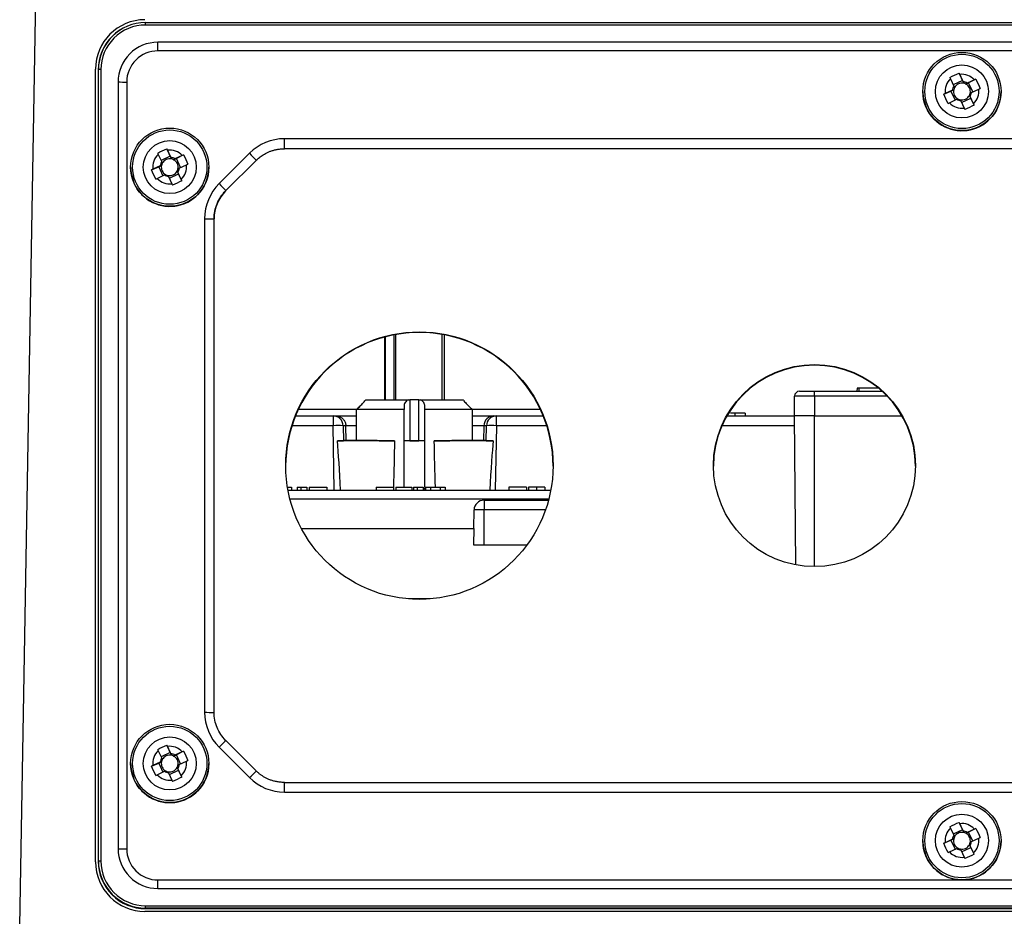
# Model space of a CAD drawing. Header units: millimetres. Extents: x 15358 to 16483, y 10132 to 11382.
# Tile 15 of 166: x 15921 to 16020, y 10382 to 10472. Entities that reach past the tile are written whole.
import ezdxf

# ---------------------------------------------------------------- set-up
doc = ezdxf.new("R2010")
doc.units = ezdxf.units.MM

msp = doc.modelspace()

# ---------------------------------------------------------------- linework, layer by layer
at = {"color": 7, "linetype": 'Continuous', "lineweight": 25}
for p, q in [((15920.938, 10380.756), (15922.617, 10476.984)), ((15933.641, 10471.727), (15933.641, 10471.973)), ((15933.641, 10471.973), (16098.541, 10471.973)), ((16098.541, 10471.727), (15933.641, 10471.727)), ((16097.297, 10469.991), (15934.885, 10469.991)), ((15934.885, 10469.116), (15934.885, 10469.991)), ((16097.297, 10469.116), (15934.885, 10469.116)), ((15928.591, 10387.265), (15928.591, 10467.265)), ((15928.889, 10467.222), (15928.867, 10467.2)), ((15928.867, 10467.2), (15928.867, 10387.312)), ((15928.889, 10387.334), (15928.889, 10467.222)), ((15929.139, 10467.226), (15929.139, 10387.338)), ((16014.934, 10466.3), (16015.276, 10465.569)), ((16015.804, 10466.87), (16016.141, 10466.122)), ((16016.209, 10466.005), (16015.867, 10466.736)), ((16017.348, 10466.2), (16016.616, 10465.857)), ((16017.483, 10466.261), (16016.763, 10465.897)), ((15930.876, 10465.983), (15930.876, 10388.582)), ((15931.742, 10465.974), (15931.742, 10388.573)), ((16014.982, 10465.063), (16015.259, 10465.193)), ((16016.141, 10466.122), (16015.219, 10465.691)), ((16016.141, 10466.122), (16016.27, 10465.845)), ((16016.486, 10465.767), (16016.763, 10465.897)), ((16017.189, 10464.988), (16016.763, 10465.897)), ((16017.053, 10464.925), (16017.784, 10465.267)), ((16012.141, 10465.021), (16012.141, 10465.011)), ((16014.262, 10464.754), (16014.982, 10465.063)), ((16015.129, 10465.161), (16014.398, 10464.819)), ((16014.834, 10463.887), (16015.565, 10464.229)), ((16014.982, 10465.063), (16015.407, 10464.155)), ((16016.053, 10463.91), (16016.974, 10464.341)), ((16016.845, 10464.618), (16016.974, 10464.341)), ((16017.248, 10463.786), (16016.905, 10464.518)), ((16017.311, 10463.649), (16016.974, 10464.341)), ((16020.041, 10465.011), (16020.041, 10465.021)), ((16015.973, 10464.081), (16016.315, 10463.35)), ((16084.502, 10460.251), (15947.68, 10460.251)), ((15947.68, 10459.234), (15947.68, 10460.251)), ((15935.804, 10459.231), (15936.141, 10458.484)), ((15947.636, 10459.234), (15947.68, 10459.234)), ((16084.502, 10459.234), (15947.68, 10459.234)), ((15934.934, 10458.661), (15935.276, 10457.93)), ((15936.141, 10458.484), (15935.219, 10458.053)), ((15936.209, 10458.367), (15935.867, 10459.098)), ((15936.141, 10458.484), (15936.27, 10458.207)), ((15936.486, 10458.129), (15936.763, 10458.258)), ((15937.348, 10458.561), (15936.616, 10458.219)), ((15937.483, 10458.623), (15936.763, 10458.258)), ((15937.189, 10457.35), (15936.763, 10458.258)), ((15944.144, 10458.787), (15941.073, 10455.716)), ((15932.141, 10457.383), (15932.141, 10457.372)), ((15934.262, 10457.116), (15934.982, 10457.425)), ((15935.129, 10457.523), (15934.398, 10457.181)), ((15934.982, 10457.425), (15935.259, 10457.555)), ((15934.982, 10457.425), (15935.407, 10456.516)), ((15937.053, 10457.286), (15937.784, 10457.629)), ((15940.041, 10457.372), (15940.041, 10457.383)), ((15941.758, 10455.013), (15944.808, 10458.062)), ((15944.808, 10458.062), (15944.829, 10458.084)), ((15934.834, 10456.248), (15935.565, 10456.59)), ((15935.973, 10456.443), (15936.315, 10455.712)), ((15936.053, 10456.272), (15936.974, 10456.703)), ((15936.845, 10456.98), (15936.974, 10456.703)), ((15937.248, 10456.148), (15936.905, 10456.879)), ((15937.311, 10456.011), (15936.974, 10456.703)), ((15939.609, 10452.181), (15939.609, 10402.366)), ((15940.565, 10402.349), (15940.565, 10452.164)), ((15958.739, 10433.904), (15958.739, 10440.448)), ((15958.88, 10440.475), (15958.88, 10433.904)), ((15963.597, 10433.904), (15963.597, 10440.496)), ((15963.797, 10440.459), (15963.797, 10433.904)), ((15957.797, 10433.904), (15957.797, 10440.231)), ((15957.856, 10440.247), (15957.856, 10433.904)), ((15999.691, 10434.765), (16001.191, 10434.765)), ((16001.191, 10434.265), (16001.191, 10434.765)), ((16001.191, 10434.765), (16008.033, 10434.765)), ((16005.496, 10435.065), (16005.491, 10434.765)), ((16005.691, 10435.065), (16005.496, 10435.065)), ((16005.691, 10435.065), (16005.691, 10434.765)), ((16007.685, 10435.065), (16005.691, 10435.065)), ((15955.882, 10433.904), (15960.213, 10433.904)), ((15960.213, 10433.904), (15960.347, 10433.904)), ((15960.347, 10433.904), (15960.347, 10429.771)), ((15961.247, 10433.904), (15960.347, 10433.904)), ((15961.247, 10429.771), (15961.247, 10433.904)), ((15961.247, 10433.904), (15961.382, 10433.904)), ((15961.382, 10433.904), (15965.713, 10433.904)), ((15999.191, 10432.265), (15999.191, 10434.265)), ((16001.191, 10434.265), (15999.191, 10434.265)), ((16001.191, 10434.265), (16001.191, 10432.265)), ((16008.549, 10434.265), (16001.191, 10434.265)), ((15949.09, 10432.958), (15954.996, 10432.958)), ((15954.941, 10429.774), (15954.941, 10432.904)), ((15959.747, 10432.904), (15954.941, 10432.904)), ((15959.747, 10425.104), (15959.747, 10432.904)), ((15961.847, 10425.104), (15961.847, 10432.904)), ((15966.654, 10432.904), (15961.847, 10432.904)), ((15966.599, 10432.958), (15973.505, 10432.958)), ((15966.654, 10429.774), (15966.654, 10432.904)), ((15993.164, 10432.565), (15992.704, 10432.565)), ((15993.164, 10432.565), (15993.164, 10432.265)), ((15994.203, 10432.565), (15994.203, 10432.265)), ((15948.786, 10432.265), (15952.602, 10432.265)), ((15952.602, 10432.265), (15952.602, 10431.282)), ((15952.602, 10432.265), (15952.868, 10432.265)), ((15952.868, 10432.265), (15954.941, 10432.265)), ((15966.654, 10432.265), (15968.814, 10432.265)), ((15968.814, 10432.265), (15969.077, 10432.265)), ((15969.077, 10431.282), (15969.077, 10432.265)), ((15969.077, 10432.265), (15973.809, 10432.265)), ((15992.347, 10432.265), (15999.191, 10432.265)), ((15999.322, 10417.231), (15999.191, 10432.265)), ((16001.191, 10432.265), (15999.191, 10432.265)), ((16001.191, 10417.058), (16001.191, 10432.265)), ((16001.191, 10432.265), (16010.048, 10432.265)), ((15952.602, 10431.282), (15948.431, 10431.282)), ((15952.71, 10424.765), (15952.602, 10431.282)), ((15953.601, 10431.282), (15953.626, 10429.772)), ((15953.867, 10431.282), (15953.601, 10431.282)), ((15953.892, 10429.765), (15953.867, 10431.282)), ((15954.941, 10431.282), (15953.867, 10431.282)), ((15967.814, 10431.282), (15966.654, 10431.282)), ((15967.814, 10431.282), (15967.788, 10429.774)), ((15968.079, 10431.282), (15967.815, 10431.282)), ((15968.054, 10429.773), (15968.079, 10431.282)), ((15969.077, 10431.282), (15968.97, 10424.765)), ((15974.164, 10431.282), (15969.077, 10431.282)), ((15999.2, 10431.282), (15991.852, 10431.282)), ((15958.794, 10429.765), (15953.036, 10429.765)), ((15953.626, 10429.772), (15953.633, 10429.774)), ((15957.027, 10429.774), (15953.633, 10429.774)), ((15961.847, 10429.765), (15959.747, 10429.765)), ((15960.347, 10429.771), (15961.247, 10429.771)), ((15968.76, 10429.765), (15962.801, 10429.765)), ((15968.049, 10429.774), (15964.568, 10429.774)), ((15968.049, 10429.774), (15968.054, 10429.773)), ((15947.976, 10425.065), (15948.388, 10425.065)), ((15948.029, 10424.765), (15974.565, 10424.765)), ((15948.388, 10425.065), (15948.388, 10424.765)), ((15948.955, 10425.065), (15948.955, 10424.765)), ((15948.955, 10425.065), (15949.317, 10425.065)), ((15949.317, 10425.065), (15949.317, 10424.765)), ((15949.317, 10425.065), (15949.926, 10425.065)), ((15949.926, 10425.065), (15949.926, 10424.765)), ((15950.183, 10425.065), (15950.183, 10424.765)), ((15950.183, 10425.065), (15951.946, 10425.065)), ((15951.946, 10425.065), (15951.946, 10424.765)), ((15956.93, 10425.065), (15956.93, 10424.765)), ((15956.93, 10425.065), (15958.692, 10425.065)), ((15958.692, 10425.065), (15958.692, 10424.765)), ((15958.917, 10425.065), (15960.551, 10425.065)), ((15958.917, 10425.065), (15958.917, 10424.765)), ((15959.751, 10425.065), (15959.747, 10425.104)), ((15960.551, 10425.065), (15960.551, 10424.765)), ((15960.702, 10425.065), (15960.702, 10424.765)), ((15960.702, 10425.065), (15961.064, 10425.065)), ((15961.064, 10425.065), (15961.064, 10424.765)), ((15961.064, 10425.065), (15961.673, 10425.065)), ((15961.673, 10425.065), (15961.673, 10424.765)), ((15961.93, 10425.065), (15961.93, 10424.765)), ((15961.93, 10425.065), (15962.41, 10425.065)), ((15962.41, 10425.065), (15963.399, 10425.065)), ((15962.41, 10425.065), (15962.41, 10424.765)), ((15963.399, 10425.065), (15963.399, 10424.765)), ((15963.399, 10425.065), (15963.917, 10425.065)), ((15963.917, 10425.065), (15963.917, 10424.765)), ((15970.343, 10425.065), (15970.343, 10424.765)), ((15972.106, 10425.065), (15970.343, 10425.065)), ((15972.106, 10425.065), (15972.106, 10424.765)), ((15972.33, 10425.065), (15972.33, 10424.765)), ((15973.139, 10425.065), (15973.139, 10424.765)), ((15973.965, 10425.065), (15973.965, 10424.765)), ((15948.22, 10423.904), (15974.374, 10423.904)), ((15967.824, 10423.765), (15967.841, 10423.765)), ((15967.841, 10423.765), (15974.338, 10423.765)), ((15967.841, 10423.765), (15967.841, 10422.782)), ((15966.791, 10420.904), (15966.824, 10422.782)), ((15967.841, 10422.782), (15966.824, 10422.782)), ((15967.841, 10419.265), (15967.841, 10422.782)), ((15974.034, 10422.782), (15967.841, 10422.782)), ((15949.386, 10420.904), (15966.791, 10420.904)), ((15966.791, 10420.904), (15966.762, 10419.265)), ((15966.762, 10419.265), (15967.841, 10419.265)), ((15967.841, 10419.265), (15972.177, 10419.265)), ((15962.405, 10413.804), (15960.19, 10413.804)), ((15935.804, 10399.041), (15936.141, 10398.293)), ((15936.209, 10398.176), (15935.867, 10398.907)), ((15941.073, 10398.831), (15944.144, 10395.76)), ((15944.808, 10396.45), (15941.758, 10399.499)), ((15934.934, 10398.471), (15935.276, 10397.739)), ((15936.141, 10398.293), (15935.219, 10397.862)), ((15936.141, 10398.293), (15936.27, 10398.016)), ((15936.486, 10397.938), (15936.763, 10398.067)), ((15937.348, 10398.37), (15936.616, 10398.028)), ((15937.483, 10398.432), (15936.763, 10398.067)), ((15937.189, 10397.159), (15936.763, 10398.067)), ((15932.141, 10397.192), (15932.141, 10397.182)), ((15934.262, 10396.925), (15934.982, 10397.234)), ((15935.129, 10397.332), (15934.398, 10396.99)), ((15934.982, 10397.234), (15935.259, 10397.364)), ((15934.982, 10397.234), (15935.407, 10396.326)), ((15936.845, 10396.789), (15936.974, 10396.512)), ((15937.248, 10395.957), (15936.905, 10396.688)), ((15937.053, 10397.096), (15937.784, 10397.438)), ((15940.041, 10397.182), (15940.041, 10397.192)), ((15934.834, 10396.057), (15935.565, 10396.4)), ((15935.973, 10396.252), (15936.315, 10395.521)), ((15936.053, 10396.081), (15936.974, 10396.512)), ((15937.311, 10395.82), (15936.974, 10396.512)), ((15944.829, 10396.428), (15944.808, 10396.45)), ((15947.68, 10395.279), (15947.636, 10395.279)), ((15947.68, 10394.296), (15947.68, 10395.279)), ((15947.68, 10395.279), (16084.502, 10395.279)), ((15947.68, 10394.296), (16084.502, 10394.296)), ((16014.934, 10390.676), (16015.276, 10389.944)), ((16015.804, 10391.246), (16016.141, 10390.498)), ((16016.209, 10390.381), (16015.867, 10391.112)), ((16017.483, 10390.637), (16016.763, 10390.272)), ((16016.141, 10390.498), (16015.219, 10390.067)), ((16016.141, 10390.498), (16016.27, 10390.221)), ((16016.486, 10390.143), (16016.763, 10390.272)), ((16017.348, 10390.575), (16016.616, 10390.233)), ((16017.189, 10389.364), (16016.763, 10390.272)), ((16017.053, 10389.301), (16017.784, 10389.643)), ((16012.141, 10389.397), (16012.141, 10389.387)), ((16014.262, 10389.13), (16014.982, 10389.439)), ((16015.129, 10389.537), (16014.398, 10389.195)), ((16014.982, 10389.439), (16015.259, 10389.569)), ((16014.982, 10389.439), (16015.407, 10388.531)), ((16016.053, 10388.286), (16016.974, 10388.717)), ((16016.845, 10388.994), (16016.974, 10388.717)), ((16017.248, 10388.162), (16016.905, 10388.893)), ((16017.311, 10388.025), (16016.974, 10388.717)), ((16020.041, 10389.387), (16020.041, 10389.397)), ((16014.834, 10388.262), (16015.565, 10388.605)), ((16015.973, 10388.457), (16016.315, 10387.726)), ((15928.889, 10387.334), (15928.867, 10387.312)), ((15934.885, 10384.574), (15934.885, 10385.431)), ((15934.885, 10385.431), (16097.297, 10385.431)), ((15934.885, 10384.574), (16097.297, 10384.574)), ((15933.641, 10382.583), (15933.641, 10382.837)), ((15933.641, 10382.837), (16098.541, 10382.837)), ((16098.591, 10382.265), (15933.591, 10382.265)), ((16098.541, 10382.583), (15933.641, 10382.583)), ((15933.641, 10382.583), (15933.641, 10382.539)), ((15933.641, 10382.539), (16098.541, 10382.539))]:
    msp.add_line(p, q, dxfattribs=at)
at = {"color": 7, "linetype": 'Continuous', "lineweight": 25, "flags": 128}
for points in [[(16012.141, 10465.011), (16012.187, 10464.412), (16012.513, 10463.337)], [(15932.141, 10457.372), (15932.187, 10456.774), (15932.513, 10455.699)], [(15932.141, 10397.182), (15932.187, 10396.583), (15932.513, 10395.508)], [(16012.141, 10389.387), (16012.187, 10388.788), (16012.513, 10387.713)]]:
    msp.add_lwpolyline(points, dxfattribs=at)
at = {"color": 7, "linetype": 'Continuous', "lineweight": 25}
for centre, radius in [((16016.091, 10465.021), 3.95), ((16016.091, 10465.025), 3.75), ((16016.091, 10465.025), 2.675), ((15936.091, 10457.383), 3.95), ((15936.091, 10457.386), 3.75), ((15936.091, 10457.387), 2.675), ((15961.299, 10427.256), 13.499), ((16001.198, 10427.256), 10.199), ((15936.091, 10397.192), 3.95), ((15936.091, 10397.195), 3.75), ((15936.091, 10397.196), 2.675), ((16016.091, 10389.397), 3.95), ((16016.091, 10389.4), 3.75), ((16016.091, 10389.401), 2.675)]:
    msp.add_circle(centre, radius, dxfattribs=at)
for centre, radius, start, end in [((15933.591, 10467.265), 5, 90, 180), ((15933.641, 10467.2), 4.773, 89.99564, 179.99564), ((15933.641, 10467.222), 4.752, 89.99564, 179.99564), ((15933.641, 10467.226), 4.502, 89.99564, 179.99564), ((15934.884, 10465.982), 4.008, 89.99564, 179.99564), ((15934.884, 10465.974), 3.142, 89.99564, 179.99564), ((15929.078, 10463.495), 3.732, 89.0632, 92.90191), ((16016.091, 10465.043), 1.708, 132.61895, 187.52843), ((16016.091, 10465.043), 1.708, 42.63061, 97.52796), ((15931.648, 10499.592), 33.618, 268.68465, 270.16075), ((16016.091, 10465.043), 0.969, 147.16448, 172.9829), ((16016.091, 10465.014), 0.851, 167.83547, 242.32421), ((16016.091, 10465.014), 0.851, 152.31389, 167.83349), ((16016.091, 10465.013), 0.851, 77.8353, 152.31097), ((16016.091, 10465.043), 0.969, 57.17305, 82.98551), ((16016.091, 10465.013), 0.851, 62.32129, 77.83728), ((16016.091, 10465.014), 0.851, 347.83547, 62.32421), ((16016.091, 10465.043), 1.708, 312.61895, 7.52843), ((16016.091, 10465.011), 3.95, 205.08035, 359.99244), ((16016.091, 10465.043), 0.969, 237.17305, 262.98551), ((16016.091, 10465.014), 0.851, 242.32129, 257.83728), ((16016.091, 10465.014), 0.851, 257.8353, 332.31097), ((16016.091, 10465.014), 0.851, 332.31389, 347.83349), ((16016.091, 10465.043), 0.969, 327.16448, 352.9829), ((16016.091, 10465.043), 1.708, 222.63061, 277.52796), ((15947.68, 10455.251), 5, 89.99925, 134.99458), ((15936.091, 10457.405), 1.708, 132.61895, 187.52843), ((15936.091, 10457.375), 0.851, 77.8353, 152.31097), ((15936.091, 10457.404), 1.708, 42.63061, 97.52796), ((15936.091, 10457.405), 0.969, 57.17305, 82.98551), ((15959.051, 10472.64), 20.351, 222.90237, 225.66624), ((15936.091, 10457.373), 3.95, 205.08035, 359.99244), ((15936.091, 10457.405), 0.969, 147.16448, 172.9829), ((15936.091, 10457.375), 0.851, 167.83547, 242.32421), ((15936.091, 10457.375), 0.851, 152.31389, 167.83349), ((15936.091, 10457.375), 0.851, 62.32129, 77.83728), ((15936.091, 10457.375), 0.851, 347.83547, 62.32421), ((15936.091, 10457.405), 0.969, 327.16448, 352.9829), ((15936.091, 10457.405), 1.708, 312.61895, 7.52843), ((15936.091, 10457.405), 1.708, 222.63061, 277.52796), ((15936.091, 10457.405), 0.969, 237.17305, 262.98551), ((15936.091, 10457.375), 0.851, 242.32129, 257.83728), ((15936.091, 10457.375), 0.851, 257.8353, 332.31097), ((15936.091, 10457.375), 0.851, 332.31389, 347.83349), ((15944.607, 10452.181), 4.999, 134.99458, 179.99925), ((15955.978, 10469.568), 20.348, 222.90223, 225.66621), ((15944.564, 10452.164), 3.999, 134.99458, 179.99925), ((15940.333, 10465.665), 13.503, 266.92581, 270.98526), ((15961.297, 10427.193), 13.5, 0.00676, 179.99324), ((16001.197, 10427.194), 10.2, 0.00665, 179.99335), ((15999.691, 10434.265), 0.5, 90, 180), ((15952.601, 10431.266), 0.999, 0.95983, 89.9616), ((15969.078, 10431.266), 0.999, 90.0384, 179.04017), ((15953.101, 10415.169), 16.121, 88.22536, 91.77464), ((15968.578, 10415.169), 16.121, 88.22536, 91.77464), ((15967.824, 10422.765), 1, 90, 179), ((15944.607, 10402.366), 4.999, 180.00075, 225.00542), ((15940.333, 10415.85), 13.503, 266.92581, 270.98526), ((15936.091, 10397.214), 1.708, 42.63061, 97.52796), ((15928.488, 10412.432), 18.53, 312.7775, 315.73636), ((15936.091, 10397.214), 1.708, 132.61895, 187.52843), ((15936.091, 10397.214), 0.969, 147.16448, 172.9829), ((15936.091, 10397.184), 0.851, 152.31389, 167.83349), ((15936.091, 10397.184), 0.851, 77.8353, 152.31097), ((15936.091, 10397.214), 0.969, 57.17305, 82.98551), ((15936.091, 10397.184), 0.851, 62.32129, 77.83728), ((15936.091, 10397.184), 0.851, 347.83547, 62.32421), ((15936.091, 10397.182), 3.95, 205.08035, 359.99244), ((15936.091, 10397.184), 0.851, 167.83547, 242.32421), ((15936.091, 10397.185), 0.851, 257.8353, 332.31097), ((15936.091, 10397.184), 0.851, 332.31389, 347.83349), ((15936.091, 10397.214), 0.969, 327.16448, 352.9829), ((15936.091, 10397.214), 1.708, 312.61895, 7.52843), ((15936.091, 10397.214), 1.708, 222.63061, 277.52796), ((15936.091, 10397.214), 0.969, 237.17305, 262.98551), ((15936.091, 10397.185), 0.851, 242.32129, 257.83728), ((15931.557, 10409.364), 18.533, 312.77765, 315.73638), ((15947.68, 10399.297), 5, 225.00542, 270.00075), ((16016.091, 10389.419), 1.708, 132.61895, 187.52843), ((16016.091, 10389.419), 1.708, 42.63061, 97.52796), ((16016.091, 10389.419), 0.969, 147.16448, 172.9829), ((16016.091, 10389.389), 0.851, 152.31389, 167.83349), ((16016.091, 10389.389), 0.851, 77.8353, 152.31097), ((16016.091, 10389.419), 0.969, 57.17305, 82.98551), ((16016.091, 10389.389), 0.851, 62.32129, 77.83728), ((16016.091, 10389.389), 0.851, 347.83547, 62.32421), ((16016.091, 10389.419), 1.708, 312.61895, 7.52843), ((16016.091, 10389.387), 3.95, 205.08035, 359.99244), ((16016.091, 10389.389), 0.851, 167.83547, 242.32421), ((16016.091, 10389.39), 0.851, 242.32129, 257.83728), ((16016.091, 10389.39), 0.851, 257.8353, 332.31097), ((16016.091, 10389.389), 0.851, 332.31389, 347.83349), ((16016.091, 10389.419), 0.969, 327.16448, 352.9829), ((15934.884, 10388.582), 4.008, 180.00436, 270.00436), ((15931.648, 10422.191), 33.618, 268.68465, 270.16075), ((15934.884, 10388.573), 3.142, 180.00436, 270.00436), ((16016.091, 10389.419), 1.708, 222.63061, 277.52796), ((16016.091, 10389.419), 0.969, 237.17305, 262.98551), ((15933.591, 10387.265), 5, 180, 270), ((15933.641, 10387.313), 4.773, 180.00436, 270.00436), ((15929.078, 10383.607), 3.732, 89.0632, 92.90191), ((15933.641, 10387.334), 4.752, 180.00436, 270.00436), ((15933.641, 10387.339), 4.502, 180.00436, 270.00436)]:
    msp.add_arc(centre, radius, start, end, dxfattribs=at)
for centre, major_axis, ratio, start_param, end_param in [((15952.627, 10429.773), (1, 0), 0.008728, 5.133683, 6.23097), ((15953.205, 10394.898), (-0.633, 38.2), 0.026174, 5.60958, 5.861892), ((15960.797, 10429.814), (5.95, 0), 0.008727, 4.026005, 4.368955), ((15960.797, 9787.777), (0, 681.802), 0.008727, 0.343434, 0.363353), ((15960.347, 10429.766), (0.6, 0), 0.008727, 1.570796, 3.141593), ((15961.247, 10429.766), (0.6, 0), 0.008727, 0, 1.570796), ((15960.797, 10429.814), (5.95, 0), 0.008727, 5.055823, 5.398772), ((15960.797, 9787.777), (0, 681.802), 0.008727, 5.919832, 5.939751), ((15969.053, 10429.773), (1, 0), 0.008728, 3.193808, 4.415469), ((15968.447, 10393.231), (0.633, 38.2), 0.026174, 0.29692, 0.600179)]:
    msp.add_ellipse(centre, major_axis=major_axis, ratio=ratio, start_param=start_param, end_param=end_param, dxfattribs=at)
for points in [[(16014.871, 10466.433), (16015.167, 10466.601), (16015.486, 10466.75), (16015.804, 10466.87)], [(16014.871, 10466.433), (16014.892, 10466.39), (16014.913, 10466.345), (16014.934, 10466.3)], [(16015.867, 10466.736), (16015.846, 10466.782), (16015.825, 10466.826), (16015.804, 10466.87)], [(16017.483, 10466.261), (16017.439, 10466.241), (16017.394, 10466.221), (16017.348, 10466.2)], [(16017.483, 10466.261), (16017.65, 10465.966), (16017.799, 10465.647), (16017.92, 10465.328)], [(16015.129, 10465.161), (16015.171, 10465.171), (16015.214, 10465.182), (16015.259, 10465.193)], [(16015.276, 10465.569), (16015.296, 10465.517), (16015.316, 10465.464), (16015.337, 10465.409)], [(16016.209, 10466.005), (16016.229, 10465.953), (16016.249, 10465.9), (16016.27, 10465.845)], [(16016.616, 10465.857), (16016.574, 10465.828), (16016.531, 10465.798), (16016.486, 10465.767)], [(16017.784, 10465.267), (16017.83, 10465.288), (16017.875, 10465.308), (16017.92, 10465.328)], [(16014.398, 10464.819), (16014.352, 10464.797), (16014.307, 10464.776), (16014.262, 10464.754)], [(16014.699, 10463.822), (16014.532, 10464.118), (16014.383, 10464.437), (16014.262, 10464.754)], [(16015.565, 10464.229), (16015.608, 10464.239), (16015.651, 10464.249), (16015.696, 10464.26)], [(16016.905, 10464.518), (16016.886, 10464.55), (16016.866, 10464.583), (16016.845, 10464.618)], [(16017.053, 10464.925), (16017.011, 10464.895), (16016.968, 10464.865), (16016.923, 10464.834)], [(16014.699, 10463.822), (16014.743, 10463.843), (16014.788, 10463.865), (16014.834, 10463.887)], [(16015.973, 10464.081), (16015.953, 10464.113), (16015.933, 10464.147), (16015.912, 10464.182)], [(16016.315, 10463.35), (16016.336, 10463.304), (16016.357, 10463.258), (16016.378, 10463.213)], [(16017.311, 10463.649), (16017.015, 10463.484), (16016.696, 10463.334), (16016.378, 10463.213)], [(16017.311, 10463.649), (16017.29, 10463.694), (16017.269, 10463.74), (16017.248, 10463.786)], [(15934.871, 10458.795), (15935.167, 10458.962), (15935.486, 10459.112), (15935.804, 10459.231)], [(15935.867, 10459.098), (15935.846, 10459.143), (15935.825, 10459.188), (15935.804, 10459.231)], [(15934.871, 10458.795), (15934.892, 10458.751), (15934.913, 10458.707), (15934.934, 10458.661)], [(15936.209, 10458.367), (15936.229, 10458.315), (15936.249, 10458.262), (15936.27, 10458.207)], [(15936.616, 10458.219), (15936.574, 10458.19), (15936.531, 10458.16), (15936.486, 10458.129)], [(15937.483, 10458.623), (15937.439, 10458.603), (15937.394, 10458.582), (15937.348, 10458.561)], [(15937.483, 10458.623), (15937.65, 10458.328), (15937.799, 10458.009), (15937.92, 10457.69)], [(15935.129, 10457.523), (15935.171, 10457.533), (15935.214, 10457.543), (15935.259, 10457.555)], [(15935.276, 10457.93), (15935.296, 10457.878), (15935.316, 10457.825), (15935.337, 10457.771)], [(15937.053, 10457.286), (15937.011, 10457.257), (15936.968, 10457.227), (15936.923, 10457.196)], [(15937.784, 10457.629), (15937.83, 10457.649), (15937.875, 10457.67), (15937.92, 10457.69)], [(15934.398, 10457.181), (15934.352, 10457.159), (15934.307, 10457.137), (15934.262, 10457.116)], [(15934.699, 10456.183), (15934.532, 10456.48), (15934.383, 10456.799), (15934.262, 10457.116)], [(15934.699, 10456.183), (15934.743, 10456.205), (15934.788, 10456.226), (15934.834, 10456.248)], [(15935.565, 10456.59), (15935.608, 10456.6), (15935.651, 10456.611), (15935.696, 10456.622)], [(15935.973, 10456.443), (15935.953, 10456.475), (15935.933, 10456.508), (15935.912, 10456.543)], [(15936.905, 10456.879), (15936.886, 10456.912), (15936.866, 10456.945), (15936.845, 10456.98)], [(15936.315, 10455.712), (15936.336, 10455.665), (15936.357, 10455.62), (15936.378, 10455.575)], [(15937.311, 10456.011), (15937.015, 10455.846), (15936.696, 10455.696), (15936.378, 10455.575)], [(15937.311, 10456.011), (15937.29, 10456.056), (15937.269, 10456.102), (15937.248, 10456.148)], [(15941.736, 10454.992), (15941.744, 10454.999), (15941.751, 10455.006), (15941.758, 10455.013)], [(15954.941, 10432.904), (15955.06, 10433.021), (15955.178, 10433.137), (15955.297, 10433.254)], [(15955.297, 10433.254), (15955.178, 10433.137), (15955.06, 10433.021), (15954.941, 10432.904)], [(15959.747, 10433.254), (15959.747, 10433.137), (15959.747, 10433.021), (15959.747, 10432.904)], [(15961.847, 10432.904), (15961.847, 10433.021), (15961.847, 10433.137), (15961.847, 10433.254)], [(15966.297, 10433.254), (15966.416, 10433.137), (15966.535, 10433.021), (15966.654, 10432.904)], [(15966.654, 10432.904), (15966.535, 10433.021), (15966.416, 10433.137), (15966.297, 10433.254)], [(15967.814, 10431.282), (15967.815, 10431.282), (15967.815, 10431.282), (15967.815, 10431.282)], [(15934.871, 10398.604), (15935.167, 10398.772), (15935.486, 10398.921), (15935.804, 10399.041)], [(15934.871, 10398.604), (15934.892, 10398.56), (15934.913, 10398.516), (15934.934, 10398.471)], [(15935.867, 10398.907), (15935.846, 10398.952), (15935.825, 10398.997), (15935.804, 10399.041)], [(15941.758, 10399.499), (15941.751, 10399.506), (15941.744, 10399.513), (15941.736, 10399.521)], [(15935.276, 10397.739), (15935.296, 10397.687), (15935.316, 10397.634), (15935.337, 10397.58)], [(15936.209, 10398.176), (15936.229, 10398.124), (15936.249, 10398.071), (15936.27, 10398.016)], [(15936.616, 10398.028), (15936.574, 10397.999), (15936.531, 10397.969), (15936.486, 10397.938)], [(15937.483, 10398.432), (15937.439, 10398.412), (15937.394, 10398.391), (15937.348, 10398.37)], [(15937.483, 10398.432), (15937.65, 10398.137), (15937.799, 10397.818), (15937.92, 10397.499)], [(15934.398, 10396.99), (15934.352, 10396.968), (15934.307, 10396.946), (15934.262, 10396.925)], [(15934.699, 10395.992), (15934.532, 10396.289), (15934.383, 10396.608), (15934.262, 10396.925)], [(15935.129, 10397.332), (15935.171, 10397.342), (15935.214, 10397.353), (15935.259, 10397.364)], [(15936.905, 10396.688), (15936.886, 10396.721), (15936.866, 10396.754), (15936.845, 10396.789)], [(15937.053, 10397.096), (15937.011, 10397.066), (15936.968, 10397.036), (15936.923, 10397.005)], [(15937.784, 10397.438), (15937.83, 10397.459), (15937.875, 10397.479), (15937.92, 10397.499)], [(15934.699, 10395.992), (15934.743, 10396.014), (15934.788, 10396.035), (15934.834, 10396.057)], [(15935.565, 10396.4), (15935.608, 10396.409), (15935.651, 10396.42), (15935.696, 10396.431)], [(15935.973, 10396.252), (15935.953, 10396.284), (15935.933, 10396.318), (15935.912, 10396.353)], [(15937.311, 10395.82), (15937.015, 10395.655), (15936.696, 10395.505), (15936.378, 10395.384)], [(15937.311, 10395.82), (15937.29, 10395.865), (15937.269, 10395.911), (15937.248, 10395.957)], [(15936.315, 10395.521), (15936.336, 10395.474), (15936.357, 10395.429), (15936.378, 10395.384)], [(16014.871, 10390.809), (16015.167, 10390.977), (16015.486, 10391.126), (16015.804, 10391.246)], [(16014.871, 10390.809), (16014.892, 10390.765), (16014.913, 10390.721), (16014.934, 10390.676)], [(16015.867, 10391.112), (16015.846, 10391.157), (16015.825, 10391.202), (16015.804, 10391.246)], [(16017.483, 10390.637), (16017.439, 10390.617), (16017.394, 10390.596), (16017.348, 10390.575)], [(16017.483, 10390.637), (16017.65, 10390.342), (16017.799, 10390.023), (16017.92, 10389.704)], [(16015.276, 10389.944), (16015.296, 10389.892), (16015.316, 10389.839), (16015.337, 10389.785)], [(16016.209, 10390.381), (16016.229, 10390.329), (16016.249, 10390.276), (16016.27, 10390.221)], [(16016.616, 10390.233), (16016.574, 10390.204), (16016.531, 10390.174), (16016.486, 10390.143)], [(16017.784, 10389.643), (16017.83, 10389.664), (16017.875, 10389.684), (16017.92, 10389.704)], [(16014.398, 10389.195), (16014.352, 10389.173), (16014.307, 10389.151), (16014.262, 10389.13)], [(16014.699, 10388.197), (16014.532, 10388.494), (16014.383, 10388.813), (16014.262, 10389.13)], [(16015.129, 10389.537), (16015.171, 10389.547), (16015.214, 10389.558), (16015.259, 10389.569)], [(16015.565, 10388.605), (16015.608, 10388.614), (16015.651, 10388.625), (16015.696, 10388.636)], [(16016.905, 10388.893), (16016.886, 10388.926), (16016.866, 10388.959), (16016.845, 10388.994)], [(16017.053, 10389.301), (16017.011, 10389.271), (16016.968, 10389.241), (16016.923, 10389.21)], [(16014.699, 10388.197), (16014.743, 10388.219), (16014.788, 10388.24), (16014.834, 10388.262)], [(16015.973, 10388.457), (16015.953, 10388.489), (16015.933, 10388.523), (16015.912, 10388.558)], [(16016.315, 10387.726), (16016.336, 10387.679), (16016.357, 10387.634), (16016.378, 10387.589)], [(16017.311, 10388.025), (16017.015, 10387.86), (16016.696, 10387.71), (16016.378, 10387.589)], [(16017.311, 10388.025), (16017.29, 10388.07), (16017.269, 10388.116), (16017.248, 10388.162)]]:
    msp.add_open_spline(points, degree=3, dxfattribs=at)
for points, knots in [([(15944.829, 10458.084), (15944.878, 10458.13), (15944.979, 10458.227), (15945.145, 10458.366), (15945.332, 10458.507), (15945.541, 10458.645), (15945.773, 10458.777), (15946.028, 10458.9), (15946.307, 10459.01), (15946.608, 10459.104), (15946.932, 10459.176), (15947.277, 10459.224), (15947.515, 10459.23), (15947.636, 10459.234)], [0, 0, 0, 0, 0.064602, 0.134499, 0.209682, 0.29014, 0.375862, 0.466836, 0.563049, 0.664487, 0.771136, 0.882979, 1, 1, 1, 1]), ([(15940.565, 10452.164), (15940.565, 10452.428), (15940.591, 10452.687), (15940.692, 10453.198), (15940.769, 10453.452), (15940.969, 10453.935), (15941.092, 10454.165), (15941.382, 10454.599), (15941.55, 10454.805), (15941.736, 10454.992)], [0, 0, 0, 0, 0.25, 0.25, 0.5, 0.5, 0.75, 0.75, 1, 1, 1, 1]), ([(15955.297, 10433.254), (15955.36, 10433.316), (15955.42, 10433.377), (15955.537, 10433.498), (15955.594, 10433.56), (15955.699, 10433.676), (15955.747, 10433.732), (15955.829, 10433.832), (15955.863, 10433.875), (15955.882, 10433.904)], [0, 0, 0, 0, 0.25, 0.25, 0.5, 0.5, 0.75, 0.75, 1, 1, 1, 1]), ([(15960.213, 10433.904), (15960.131, 10433.875), (15960.062, 10433.832), (15959.944, 10433.733), (15959.897, 10433.677), (15959.784, 10433.502), (15959.747, 10433.377), (15959.747, 10433.254)], [0, 0, 0, 0, 0.25, 0.25, 0.5, 0.5, 1, 1, 1, 1]), ([(15961.847, 10433.254), (15961.847, 10433.316), (15961.838, 10433.377), (15961.801, 10433.498), (15961.773, 10433.56), (15961.698, 10433.676), (15961.651, 10433.732), (15961.534, 10433.832), (15961.463, 10433.875), (15961.382, 10433.904)], [0, 0, 0, 0, 0.25, 0.25, 0.5, 0.5, 0.75, 0.75, 1, 1, 1, 1]), ([(15965.713, 10433.904), (15965.731, 10433.875), (15965.765, 10433.832), (15965.847, 10433.733), (15965.895, 10433.677), (15966.053, 10433.502), (15966.172, 10433.377), (15966.297, 10433.254)], [0, 0, 0, 0, 0.25, 0.25, 0.5, 0.5, 1, 1, 1, 1]), ([(15994.203, 10432.565), (15994.193, 10432.565), (15994.174, 10432.565), (15994.139, 10432.565), (15994.099, 10432.565), (15994.055, 10432.565), (15994.005, 10432.565), (15993.951, 10432.565), (15993.892, 10432.565), (15993.829, 10432.565), (15993.761, 10432.565), (15993.688, 10432.565), (15993.612, 10432.565), (15993.531, 10432.565), (15993.445, 10432.565), (15993.355, 10432.565), (15993.261, 10432.565), (15993.197, 10432.565), (15993.164, 10432.565)], [0, 0, 0, 0, 0.070415, 0.137895, 0.202903, 0.265168, 0.325675, 0.384566, 0.442764, 0.500294, 0.557901, 0.61591, 0.675133, 0.73552, 0.798252, 0.862854, 0.929784, 1, 1, 1, 1]), ([(15952.868, 10432.265), (15952.901, 10432.264), (15952.966, 10432.262), (15953.062, 10432.247), (15953.156, 10432.224), (15953.248, 10432.192), (15953.336, 10432.15), (15953.419, 10432.101), (15953.497, 10432.044), (15953.575, 10431.974), (15953.654, 10431.887), (15953.732, 10431.774), (15953.801, 10431.635), (15953.853, 10431.468), (15953.862, 10431.346), (15953.867, 10431.282)], [0, 0, 0, 0, 0.062705, 0.125358, 0.187958, 0.250506, 0.313002, 0.375445, 0.437836, 0.500175, 0.576575, 0.664766, 0.764739, 0.876487, 1, 1, 1, 1]), ([(15968.814, 10432.265), (15968.555, 10432.265), (15968.298, 10432.16), (15967.929, 10431.797), (15967.82, 10431.541), (15967.815, 10431.282)], [0, 0, 0, 0, 0.5, 0.5, 1, 1, 1, 1]), ([(15961.847, 10425.104), (15961.841, 10425.049), (15961.829, 10424.939), (15961.772, 10424.82), (15961.719, 10424.774), (15961.708, 10424.765)], [0, 0, 0, 0, 0.440957, 0.881774, 1, 1, 1, 1]), ([(15973.139, 10425.065), (15973.112, 10425.065), (15973.058, 10425.065), (15972.98, 10425.065), (15972.905, 10425.065), (15972.834, 10425.065), (15972.765, 10425.065), (15972.702, 10425.065), (15972.641, 10425.065), (15972.584, 10425.065), (15972.532, 10425.065), (15972.486, 10425.065), (15972.445, 10425.065), (15972.41, 10425.065), (15972.381, 10425.065), (15972.358, 10425.065), (15972.34, 10425.065), (15972.334, 10425.065), (15972.33, 10425.065)], [0, 0, 0, 0, 0.0673455, 0.1322824, 0.1952048, 0.2567077, 0.3172117, 0.3772858, 0.4378685, 0.4990881, 0.5604009, 0.6212069, 0.68167, 0.7426314, 0.8044372, 0.8676393, 0.9324422, 1, 1, 1, 1]), ([(15973.965, 10425.065), (15973.964, 10425.065), (15973.963, 10425.065), (15973.951, 10425.065), (15973.933, 10425.065), (15973.907, 10425.065), (15973.873, 10425.065), (15973.832, 10425.065), (15973.784, 10425.065), (15973.729, 10425.065), (15973.668, 10425.065), (15973.603, 10425.065), (15973.535, 10425.065), (15973.463, 10425.065), (15973.387, 10425.065), (15973.307, 10425.065), (15973.225, 10425.065), (15973.168, 10425.065), (15973.139, 10425.065)], [0, 0, 0, 0, 0.062908, 0.124062, 0.183978, 0.243243, 0.302814, 0.363021, 0.424693, 0.48844, 0.552581, 0.614887, 0.677396, 0.739321, 0.802192, 0.865771, 0.931959, 1, 1, 1, 1]), ([(15941.736, 10399.521), (15941.55, 10399.707), (15941.385, 10399.909), (15941.095, 10400.342), (15940.97, 10400.575), (15940.769, 10401.059), (15940.694, 10401.308), (15940.591, 10401.82), (15940.565, 10402.085), (15940.565, 10402.349)], [0, 0, 0, 0, 0.25, 0.25, 0.5, 0.5, 0.75, 0.75, 1, 1, 1, 1]), ([(15947.636, 10395.279), (15947.569, 10395.28), (15947.435, 10395.281), (15947.239, 10395.297), (15947.047, 10395.321), (15946.863, 10395.353), (15946.684, 10395.392), (15946.512, 10395.438), (15946.348, 10395.491), (15946.19, 10395.548), (15946.039, 10395.61), (15945.895, 10395.676), (15945.759, 10395.746), (15945.629, 10395.818), (15945.506, 10395.892), (15945.391, 10395.967), (15945.282, 10396.044), (15945.179, 10396.121), (15945.083, 10396.199), (15944.993, 10396.276), (15944.909, 10396.352), (15944.855, 10396.403), (15944.829, 10396.428)], [0, 0, 0, 0, 0.065007, 0.128449, 0.190323, 0.250627, 0.309358, 0.366513, 0.422091, 0.476087, 0.528501, 0.57933, 0.628571, 0.676223, 0.722283, 0.766751, 0.809623, 0.850898, 0.890575, 0.928652, 0.965127, 1, 1, 1, 1])]:
    msp.add_open_spline(points, degree=3, knots=knots, dxfattribs=at)

doc.saveas('drawing.dxf')
